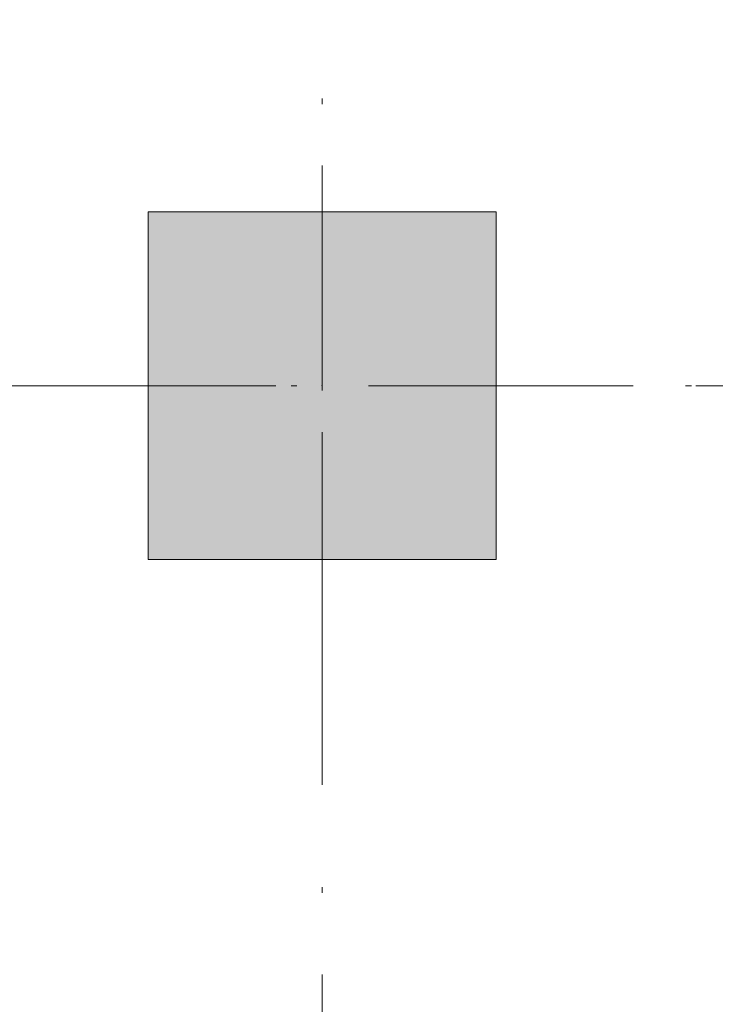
# Model space of a CAD drawing. Header units: millimetres. Extents: x 0 to 1184, y 0 to 836.
# Tile 178 of 241: x 976 to 988, y 529 to 546. Entities that reach past the tile are written whole.
import ezdxf
from ezdxf.xclip import XClip

# ---------------------------------------------------------------- set-up
doc = ezdxf.new("R2010")
doc.units = ezdxf.units.MM
doc.header["$MEASUREMENT"] = 0
doc.header["$XCLIPFRAME"] = 0
doc.linetypes.add('Штриховая', pattern=[5.644444, 2.822222, -2.822222])
doc.linetypes.add('Штрихпунктирная', pattern=[6.702778, 3.527778, -1.763889, 0, -1.411111])
for name, color, linetype in [('Конструктив - Колонны', 7, 'Continuous'), ('Элемент Модели - Зона', 7, 'Continuous'), ('Элемент Модели - Оси', 7, 'Continuous')]:
    doc.layers.add(name, color=color, linetype=linetype)

# ---------------------------------------------------------------- blocks, each defined once
blk = doc.blocks.new('Чертеж_4_4', base_point=(-278.479, 89.564))
at = {"layer": 'Конструктив - Колонны', "linetype": 'Continuous', "lineweight": 0, "true_color": 0x000000}
blk.add_hatch(color=18, dxfattribs=at).paths.add_polyline_path([(978.521, 536.564), (984.521, 536.564), (984.521, 542.564), (978.521, 542.564)])
at = {"layer": 'Конструктив - Колонны', "color": 251, "linetype": 'Continuous', "lineweight": 5, "true_color": 0x575757}
for p, q in [((981.521, 540.364), (981.521, 543.364)), ((980.721, 539.564), (977.721, 539.564)), ((982.321, 539.564), (985.321, 539.564)), ((981.521, 538.764), (981.521, 535.764))]:
    blk.add_line(p, q, dxfattribs=at)
at = {"layer": 'Конструктив - Колонны', "color": 251, "linetype": 'Continuous', "lineweight": 15, "true_color": 0x575757, "flags": 128}
blk.add_lwpolyline([(978.521, 536.564), (984.521, 536.564), (984.521, 542.564), (978.521, 542.564)], close=True, dxfattribs=at)
at = {"layer": 'Конструктив - Колонны', "color": 251, "linetype": 'Continuous', "lineweight": 5, "true_color": 0x575757}
blk.add_point((981.521, 539.564), dxfattribs=at)
at = {"layer": 'Элемент Модели - Зона', "color": 7, "linetype": 'Штриховая', "lineweight": 15, "flags": 128}
for points in [[(83.021, 539.138), (82.621, 539.138), (82.621, 452.764), (140.324, 452.764), (140.324, 480.98), (172.947, 513.615), (173.088, 513.474), (173.088, 513.764), (354.521, 513.764), (354.521, 513.564), (495.519, 513.564), (495.519, 513.764), (862.335, 513.764), (894.689, 481.329), (894.722, 477.983), (894.722, 452.614), (895.121, 452.614), (895.121, 432.564), (892.721, 432.564), (892.721, 446.564), (888.521, 446.564), (888.521, 450.564), (804.521, 450.564), (804.521, 446.564), (798.521, 446.564), (798.521, 450.564), (714.721, 450.564), (714.721, 359.264), (798.521, 359.264), (798.521, 366.064), (804.521, 366.064), (804.521, 354.164), (845.321, 354.164), (845.321, 363.264), (846.521, 363.264), (846.521, 301.365), (892.721, 301.365), (892.721, 352.064), (888.021, 352.064), (888.021, 367.064), (892.721, 367.064), (892.721, 417.564), (895.121, 417.564), (895.121, 291.065), (892.721, 291.065), (892.721, 298.965), (714.721, 298.965), (714.721, 236.065), (892.721, 236.065), (892.721, 266.565), (888.522, 266.565), (888.522, 272.82), (892.721, 272.82), (892.721, 276.065), (895.121, 276.065), (895.121, 272.765), (930.021, 272.765), (930.021, 461.615), (923.91, 461.615), (923.91, 539.564), (978.521, 539.564), (978.521, 542.564), (984.521, 542.564), (984.521, 539.564), (1131.771, 539.564), (1131.771, 540.564), (1122.771, 540.564), (1122.771, 564.564), (1048.521, 564.564), (1048.521, 626.364), (1026.821, 626.364), (1026.821, 632.564), (1013.35, 632.564), (984.521, 632.564), (984.521, 626.564), (978.521, 626.564), (978.521, 631.689), (969.519, 631.689), (894.521, 631.689), (894.521, 626.564), (888.521, 626.564), (888.521, 631.689), (804.521, 631.689), (804.521, 626.564), (798.521, 626.564), (798.521, 631.689), (714.521, 631.689), (714.521, 626.564), (708.521, 626.564), (708.521, 631.689), (628.021, 631.689), (628.021, 626.564), (622.021, 626.564), (621.021, 626.564), (621.021, 575.892), (496.022, 575.892), (496.022, 627.564), (496.022, 706.464), (496.122, 706.464), (496.122, 768.064), (468.721, 768.064), (468.721, 686.864), (461.167, 686.864), (461.167, 631.684), (444.522, 631.684), (444.522, 626.564), (438.522, 626.564), (438.522, 631.684), (354.521, 631.684), (354.521, 626.564), (348.521, 626.564), (348.521, 631.684), (331.772, 631.684), (331.772, 554.564), (331.772, 539.564), (264.521, 539.564), (264.521, 536.564), (258.521, 536.564), (258.521, 539.564), (174.521, 539.564), (174.521, 536.564), (168.521, 536.564), (168.521, 539.564), (89.021, 539.564), (89.021, 536.564), (83.021, 536.564)], [(930.021, 272.656), (930.021, 272.565), (945.621, 272.565), (945.621, 272.765), (978.771, 272.765), (978.771, 330.564), (978.521, 330.564), (978.521, 345.564), (978.771, 345.564), (978.771, 352.064), (978.021, 352.064), (978.021, 367.064), (978.771, 367.064), (978.771, 373.564), (978.521, 373.564), (978.521, 388.564), (978.771, 388.564), (978.771, 446.564), (978.521, 446.564), (978.521, 452.564), (984.521, 452.564), (984.521, 447.814), (1068.521, 447.814), (1068.521, 452.564), (1074.521, 452.564), (1074.521, 447.814), (1131.771, 447.814), (1131.771, 539.564), (1105.328, 539.564), (1074.521, 539.564), (1074.521, 536.564), (1068.521, 536.564), (1068.521, 539.564), (984.521, 539.564), (984.521, 536.564), (978.521, 536.564), (978.521, 539.564), (948.485, 539.564), (948.485, 517.087), (964.846, 517.087), (964.846, 485.345), (948.485, 485.345), (948.485, 461.615), (930.021, 461.615)]]:
    blk.add_lwpolyline(points, close=True, dxfattribs=at)
at = {"layer": 'Элемент Модели - Оси', "color": 7, "linetype": 'Штрихпунктирная', "lineweight": 15}
for p, q in [((981.521, 828.727), (981.521, 151.766)), ((57.32, 539.564), (1181.052, 539.564))]:
    blk.add_line(p, q, dxfattribs=at)

msp = doc.modelspace()

# ---------------------------------------------------------------- block references
at = {"color": 161, "linetype": 'Continuous', "lineweight": 40, "true_color": 0x83aefe}
ref = msp.add_blockref('Чертеж_4_4', (-278.479, 89.564), dxfattribs=at)
XClip(ref).set_block_clipping_path([(57.3201676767, 151.7660533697), (1181.0522393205, 828.727105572)])

doc.saveas('drawing.dxf')
